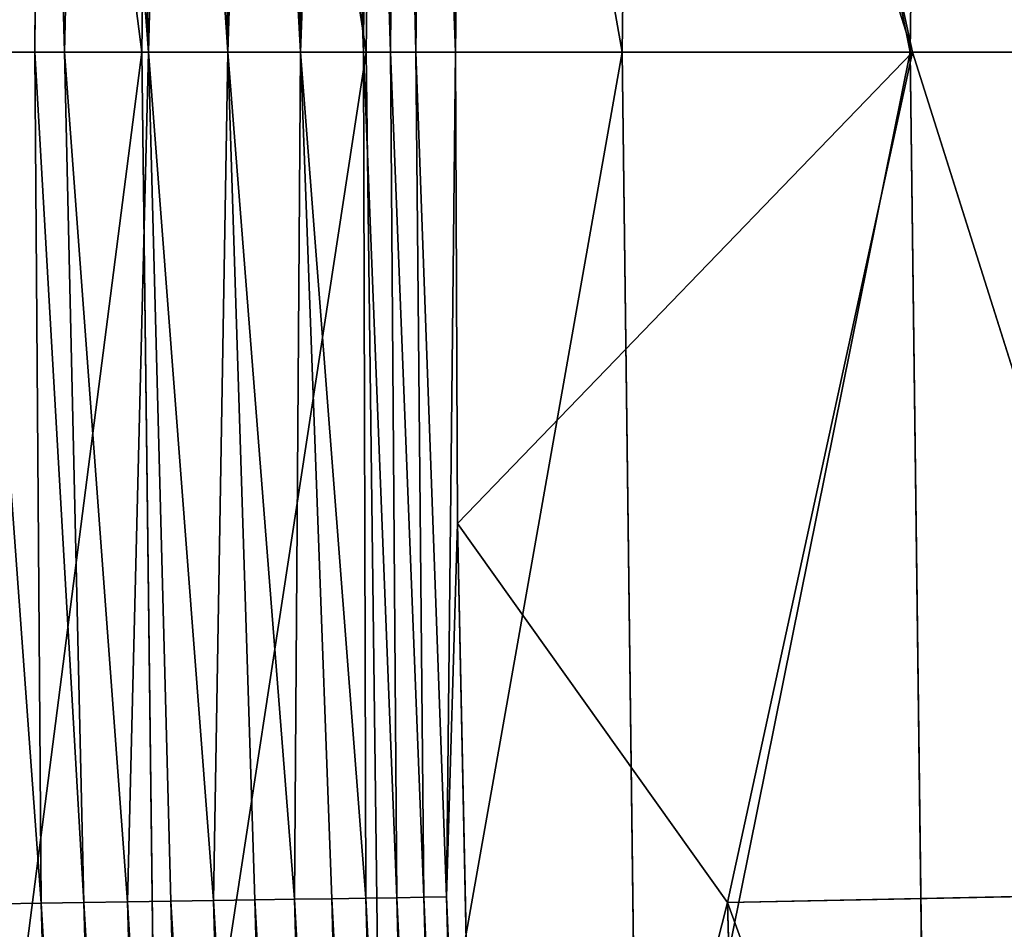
# Model space of a CAD drawing. Extents: x 0 to 605, y 0 to 400.
# Tile 129 of 256: x 2.45 to 7.13, y 195.69 to 200.01. Entities that reach past the tile are written whole.
import ezdxf

# ---------------------------------------------------------------- set-up
doc = ezdxf.new("R2010")
doc.units = 0
doc.header["$LTSCALE"] = 25.4
doc.layers.get('0').update_dxf_attribs({"linetype": 'CONTINUOUS'})

# ---------------------------------------------------------------- blocks, each defined once
blk = doc.blocks.new('ATLANTA610_-_S_STL')
at = {"color": 0}
for p, q in [((2.4334, 120.0562, 204.0702), (2.8243, 120.0596, 204.0643)), ((2.4334, 120.0562, 204.0702), (2.8243, 120.0596, 204.0643)), ((2.5282, 120.0644, 200.0273), (2.8243, 120.0596, 204.0643)), ((2.5282, 120.0644, 200.0273), (2.8243, 120.0596, 204.0643)), ((2.7939, 120.0596, 200.0273), (2.8243, 120.0596, 204.0643)), ((2.7939, 120.0596, 200.0273), (2.8243, 120.0596, 195.99)), ((2.7939, 120.0596, 200.0273), (2.8243, 120.0596, 195.99)), ((2.7939, 120.0596, 200.0273), (3.0277, 120.0354, 204.0612)), ((2.7939, 120.0596, 200.0273), (3.0277, 120.0354, 204.0612)), ((2.7939, 120.0596, 200.0273), (2.8243, 120.0596, 204.0643)), ((2.8243, 120.0596, 204.0643), (3.0034, 120.0597, 210.5699)), ((2.8243, 120.0596, 204.0643), (3.0034, 120.0597, 210.5699)), ((2.936, 120.0446, 200.0273), (2.8243, 120.0596, 195.99)), ((2.936, 120.0446, 200.0273), (2.8243, 120.0596, 195.99)), ((2.8243, 120.0596, 204.0643), (3.0277, 120.0354, 204.0612)), ((2.8243, 120.0596, 204.0643), (3.0277, 120.0354, 204.0612)), ((3.0277, 120.0354, 204.0612), (2.936, 120.0446, 200.0273)), ((2.936, 120.0446, 200.0273), (3.0277, 120.0354, 195.9931)), ((2.936, 120.0446, 200.0273), (3.0277, 120.0354, 195.9931)), ((2.936, 120.0446, 200.0273), (3.3343, 119.9546, 200.0273)), ((2.936, 120.0446, 200.0273), (3.3343, 119.9546, 200.0273)), ((2.936, 120.0446, 200.0273), (3.2336, 119.9923, 204.058)), ((2.936, 120.0446, 200.0273), (3.2336, 119.9923, 204.058)), ((3.0277, 120.0354, 204.0612), (2.936, 120.0446, 200.0273)), ((3.2068, 120.0356, 210.5616), (3.0277, 120.0354, 204.0612)), ((3.2068, 120.0356, 210.5616), (3.0277, 120.0354, 204.0612)), ((3.0277, 120.0354, 195.9931), (3.3343, 119.9546, 200.0273)), ((3.0277, 120.0354, 195.9931), (3.3343, 119.9546, 200.0273)), ((3.0277, 120.0354, 204.0612), (3.2336, 119.9923, 204.058)), ((3.0277, 120.0354, 204.0612), (3.2336, 119.9923, 204.058)), ((3.2336, 119.9923, 204.058), (3.4126, 119.9926, 210.5533)), ((3.2336, 119.9923, 204.058), (3.4126, 119.9926, 210.5533)), ((3.2336, 119.9923, 195.9962), (3.3343, 119.9546, 200.0273)), ((3.2336, 119.9923, 195.9962), (3.3343, 119.9546, 200.0273)), ((3.4393, 119.9294, 204.0549), (3.2336, 119.9923, 204.058)), ((3.4393, 119.9294, 204.0549), (3.2336, 119.9923, 204.058)), ((3.3343, 119.9546, 200.0273), (3.2336, 119.9923, 204.058)), ((3.3343, 119.9546, 200.0273), (3.2336, 119.9923, 204.058)), ((3.3343, 119.9546, 200.0273), (3.4393, 119.9294, 195.9993)), ((3.3343, 119.9546, 200.0273), (3.4393, 119.9294, 195.9993)), ((3.3343, 119.9546, 200.0273), (3.7109, 119.797, 200.0274)), ((3.4393, 119.9294, 204.0549), (3.3343, 119.9546, 200.0273)), ((3.3343, 119.9546, 200.0273), (3.7109, 119.797, 200.0274)), ((3.3343, 119.9546, 200.0273), (3.6421, 119.8461, 204.0518)), ((3.3343, 119.9546, 200.0273), (3.6421, 119.8461, 204.0518)), ((3.4393, 119.9294, 204.0549), (3.3343, 119.9546, 200.0273)), ((3.6183, 119.9297, 210.5449), (3.4393, 119.9294, 204.0549)), ((3.6183, 119.9297, 210.5449), (3.4393, 119.9294, 204.0549)), ((3.4393, 119.9294, 195.9993), (3.7109, 119.797, 200.0274)), ((3.4393, 119.9294, 195.9993), (3.7109, 119.797, 200.0274)), ((3.4393, 119.9294, 204.0549), (3.6421, 119.8461, 204.0518)), ((3.4393, 119.9294, 204.0549), (3.6421, 119.8461, 204.0518)), ((3.6421, 119.8461, 204.0518), (3.8211, 119.8466, 210.5367)), ((3.6421, 119.8461, 204.0518), (3.8211, 119.8466, 210.5367)), ((3.8391, 119.7427, 204.0489), (3.6421, 119.8461, 204.0518)), ((3.8391, 119.7427, 204.0489), (3.6421, 119.8461, 204.0518)), ((3.7109, 119.797, 200.0274), (3.6421, 119.8461, 204.0518)), ((3.7109, 119.797, 200.0274), (3.6421, 119.8461, 204.0518)), ((3.6422, 119.8461, 196.0024), (3.7109, 119.797, 200.0274)), ((3.6422, 119.8461, 196.0024), (3.7109, 119.797, 200.0274)), ((3.7109, 119.797, 200.0274), (3.8391, 119.7427, 196.0054)), ((3.7109, 119.797, 200.0274), (4.0546, 119.5766, 200.0274)), ((3.7109, 119.797, 200.0274), (3.8391, 119.7427, 196.0054)), ((3.8391, 119.7427, 204.0489), (3.7109, 119.797, 200.0274)), ((3.7109, 119.797, 200.0274), (4.0546, 119.5766, 200.0274)), ((3.7109, 119.797, 200.0274), (4.0272, 119.6198, 204.046)), ((3.7109, 119.797, 200.0274), (4.0272, 119.6198, 204.046)), ((3.8391, 119.7427, 204.0489), (3.7109, 119.797, 200.0274)), ((4.018, 119.7432, 210.5287), (3.8391, 119.7427, 204.0489)), ((4.018, 119.7432, 210.5287), (3.8391, 119.7427, 204.0489)), ((4.0546, 119.5766, 200.0274), (3.8391, 119.7427, 196.0054)), ((4.0546, 119.5766, 200.0274), (3.8391, 119.7427, 196.0054)), ((3.8391, 119.7427, 204.0489), (4.0272, 119.6198, 204.046)), ((3.8391, 119.7427, 204.0489), (4.0272, 119.6198, 204.046)), ((4.0272, 119.6198, 204.046), (4.2061, 119.6204, 210.521)), ((4.0272, 119.6198, 204.046), (4.2061, 119.6204, 210.521)), ((4.0546, 119.5766, 200.0274), (4.0272, 119.6198, 204.046)), ((4.0272, 119.6198, 204.046), (4.2038, 119.4787, 204.0433)), ((4.0272, 119.6198, 204.046), (4.2038, 119.4787, 204.0433)), ((4.0546, 119.5766, 200.0274), (4.0272, 119.6198, 204.046)), ((4.0273, 119.6199, 196.0083), (4.0546, 119.5766, 200.0274)), ((4.0273, 119.6199, 196.0083), (4.0546, 119.5766, 200.0274)), ((4.0546, 119.5766, 200.0274), (4.2038, 119.4787, 196.0109)), ((4.0546, 119.5766, 200.0274), (4.355, 119.3001, 200.0274)), ((4.0546, 119.5766, 200.0274), (4.2038, 119.4787, 196.0109)), ((4.2038, 119.4787, 204.0433), (4.0546, 119.5766, 200.0274)), ((4.0546, 119.5766, 200.0274), (4.355, 119.3001, 200.0274)), ((4.0546, 119.5766, 200.0274), (4.366, 119.3212, 204.0408)), ((4.0546, 119.5766, 200.0274), (4.366, 119.3212, 204.0408)), ((4.2038, 119.4787, 204.0433), (4.0546, 119.5766, 200.0274)), ((4.3826, 119.4794, 210.5139), (4.2038, 119.4787, 204.0433)), ((4.3826, 119.4794, 210.5139), (4.2038, 119.4787, 204.0433)), ((4.355, 119.3001, 200.0274), (4.2038, 119.4787, 196.0109)), ((4.355, 119.3001, 200.0274), (4.2038, 119.4787, 196.0109)), ((4.2038, 119.4787, 204.0433), (4.366, 119.3212, 204.0408)), ((4.2038, 119.4787, 204.0433), (4.366, 119.3212, 204.0408)), ((4.3661, 119.3212, 196.0134), (4.355, 119.3001, 200.0274)), ((4.3661, 119.3212, 196.0134), (4.355, 119.3001, 200.0274)), ((4.355, 119.3001, 200.0274), (4.366, 119.3212, 204.0408)), ((4.355, 119.3001, 200.0274), (4.366, 119.3212, 204.0408)), ((4.355, 119.3001, 200.0274), (4.4816, 119.1492, 200.0274)), ((4.355, 119.3001, 200.0274), (4.4816, 119.1492, 200.0274)), ((4.355, 119.3001, 200.0274), (4.512, 119.1494, 204.0386)), ((4.355, 119.3001, 200.0274), (4.512, 119.1494, 204.0386)), ((4.366, 119.3212, 204.0408), (4.5449, 119.3218, 210.5072)), ((4.366, 119.3212, 204.0408), (4.5449, 119.3218, 210.5072)), ((4.366, 119.3212, 204.0408), (4.512, 119.1494, 204.0386)), ((4.366, 119.3212, 204.0408), (4.512, 119.1494, 204.0386)), ((4.4816, 119.1492, 200.0274), (4.3661, 119.3212, 196.0134)), ((4.4816, 119.1492, 200.0274), (4.3661, 119.3212, 196.0134)), ((4.4816, 119.1492, 200.0274), (4.512, 119.1494, 196.0156)), ((4.4816, 119.1492, 200.0274), (4.512, 119.1494, 196.0156)), ((4.512, 119.1494, 204.0386), (4.4816, 119.1492, 200.0274)), ((4.512, 119.1494, 204.0386), (4.4816, 119.1492, 200.0274)), ((4.4816, 119.1492, 200.0274), (4.6031, 118.9758, 200.0275)), ((4.4816, 119.1492, 200.0274), (4.6031, 118.9758, 200.0275)), ((4.4816, 119.1492, 200.0274), (4.6398, 118.9659, 204.0367)), ((4.4816, 119.1492, 200.0274), (4.6398, 118.9659, 204.0367)), ((4.6909, 119.1501, 210.5013), (4.512, 119.1494, 204.0386)), ((4.6909, 119.1501, 210.5013), (4.512, 119.1494, 204.0386)), ((4.6031, 118.9758, 200.0275), (4.512, 119.1494, 196.0156)), ((4.6031, 118.9758, 200.0275), (4.512, 119.1494, 196.0156)), ((4.512, 119.1494, 204.0386), (4.6398, 118.9659, 204.0367)), ((4.512, 119.1494, 204.0386), (4.6398, 118.9659, 204.0367)), ((4.6031, 118.9758, 200.0275), (4.7913, 118.6135, 200.0273)), ((4.6398, 118.966, 196.0176), (4.6031, 118.9758, 200.0275)), ((4.6398, 118.966, 196.0176), (4.6031, 118.9758, 200.0275)), ((4.6031, 118.9758, 200.0275), (4.7913, 118.6135, 200.0273)), ((4.6031, 118.9758, 200.0275), (4.7483, 118.7737, 204.035)), ((4.6031, 118.9758, 200.0275), (4.7483, 118.7737, 204.035)), ((4.6031, 118.9758, 200.0275), (4.6398, 118.9659, 204.0367)), ((4.6031, 118.9758, 200.0275), (4.6398, 118.9659, 204.0367)), ((4.6398, 118.9659, 204.0367), (4.8187, 118.9667, 210.4961)), ((4.6398, 118.9659, 204.0367), (4.8187, 118.9667, 210.4961)), ((4.7913, 118.6135, 200.0273), (4.6398, 118.966, 196.0176)), ((4.7913, 118.6135, 200.0273), (4.6398, 118.966, 196.0176)), ((4.6398, 118.9659, 204.0367), (4.7483, 118.7737, 204.035)), ((4.6398, 118.9659, 204.0367), (4.7483, 118.7737, 204.035)), ((4.7483, 118.7737, 204.035), (4.9273, 118.7745, 210.4917)), ((4.7483, 118.7737, 204.035), (4.9273, 118.7745, 210.4917)), ((4.7483, 118.7737, 196.0192), (4.7913, 118.6135, 200.0273)), ((4.7483, 118.7737, 196.0192), (4.7913, 118.6135, 200.0273)), ((4.7913, 118.6135, 200.0273), (4.7483, 118.7737, 204.035)), ((4.7483, 118.7737, 204.035), (4.8008, 118.6135, 202.2631)), ((4.7483, 118.7737, 204.035), (4.8008, 118.6135, 202.2631)), ((4.7483, 118.7737, 204.035), (4.9311, 118.6141, 208.5918)), ((4.7483, 118.7737, 204.035), (4.9311, 118.6141, 208.5918)), ((4.7913, 118.6135, 200.0273), (4.7483, 118.7737, 204.035)), ((4.8735, 118.6138, 193.4469), (4.7913, 118.6135, 200.0273)), ((4.8735, 118.6138, 193.4469), (4.7913, 118.6135, 200.0273)), ((6.9589, 113.5838, 200.0273), (4.7913, 118.6135, 200.0273)), ((4.7913, 118.6135, 200.0273), (4.8008, 118.6135, 202.2631)), ((6.9589, 113.5838, 200.0273), (4.7913, 118.6135, 200.0273)), ((4.7913, 118.6135, 200.0273), (4.8008, 118.6135, 202.2631)), ((4.8008, 118.6135, 202.2631), (4.9311, 118.6141, 208.5918)), ((4.8008, 118.6135, 202.2631), (4.9311, 118.6141, 208.5918)), ((4.8008, 118.6135, 202.2631), (6.9589, 113.5838, 200.0273)), ((4.8008, 118.6135, 202.2631), (6.0821, 115.6401, 204.0619)), ((4.8008, 118.6135, 202.2631), (6.9589, 113.5838, 200.0273)), ((4.8008, 118.6135, 202.2631), (6.0821, 115.6401, 204.0619)), ((4.8735, 118.6138, 193.4469), (6.9589, 113.5838, 200.0273)), ((4.8735, 118.6138, 193.4469), (6.9589, 113.5838, 200.0273)), ((4.9311, 118.6141, 208.5918), (6.0821, 115.6401, 204.0619)), ((4.9311, 118.6141, 208.5918), (6.0821, 115.6401, 204.0619)), ((6.0804, 115.6439, 195.9937), (6.9589, 113.5838, 200.0273)), ((6.0804, 115.6439, 195.9937), (6.9589, 113.5838, 200.0273)), ((6.264, 115.644, 210.5332), (6.0821, 115.6401, 204.0619)), ((6.264, 115.644, 210.5332), (6.0821, 115.6401, 204.0619)), ((6.0821, 115.6401, 204.0619), (6.9589, 113.5838, 200.0273)), ((6.0821, 115.6401, 204.0619), (6.9589, 113.5838, 200.0273)), ((6.0821, 115.6401, 204.0619), (8.2197, 110.9078, 204.0171)), ((6.0821, 115.6401, 204.0619), (8.2197, 110.9078, 204.0171)), ((8.2197, 110.9078, 204.0171), (6.9589, 113.5838, 200.0273)), ((8.2197, 110.9078, 204.0171), (6.9589, 113.5838, 200.0273)), ((9.2246, 108.7445, 200.0273), (6.9589, 113.5838, 200.0273)), ((9.2246, 108.7445, 200.0273), (6.9589, 113.5838, 200.0273)), ((2.3873, 88.1932, 200.0273), (3.3015, 80.6845, 200.0273)), ((2.3873, 88.1932, 200.0273), (3.3015, 80.6845, 200.0273)), ((3.3015, 80.6845, 200.0273), (4.3665, 73.1957, 200.0273)), ((3.3821, 80.6795, 206.4672), (3.3015, 80.6845, 200.0273)), ((3.3821, 80.6795, 206.4672), (3.3015, 80.6845, 200.0273)), ((3.3015, 80.6845, 200.0273), (4.3665, 73.1957, 200.0273)), ((3.3823, 80.678, 193.5873), (3.3015, 80.6845, 200.0273)), ((3.3823, 80.678, 193.5873), (3.3015, 80.6845, 200.0273)), ((4.3665, 73.1957, 200.0273), (5.5821, 65.7299, 200.0273)), ((4.4473, 73.1888, 206.4368), (4.3665, 73.1957, 200.0273)), ((4.4473, 73.1888, 206.4368), (4.3665, 73.1957, 200.0273)), ((4.3665, 73.1957, 200.0273), (5.5821, 65.7299, 200.0273)), ((4.4475, 73.1875, 193.6177), (4.3665, 73.1957, 200.0273)), ((4.4475, 73.1875, 193.6177), (4.3665, 73.1957, 200.0273)), ((5.5821, 65.7299, 200.0273), (6.9478, 58.2901, 200.0273)), ((5.6629, 65.7212, 206.4046), (5.5821, 65.7299, 200.0273)), ((5.6629, 65.7212, 206.4046), (5.5821, 65.7299, 200.0273)), ((5.5821, 65.7299, 200.0273), (6.9478, 58.2901, 200.0273)), ((5.6632, 65.72, 193.6499), (5.5821, 65.7299, 200.0273)), ((5.6632, 65.72, 193.6499), (5.5821, 65.7299, 200.0273)), ((6.9478, 58.2901, 200.0273), (8.4633, 50.8793, 200.0273)), ((7.0288, 58.2799, 206.3704), (6.9478, 58.2901, 200.0273)), ((7.0288, 58.2799, 206.3704), (6.9478, 58.2901, 200.0273)), ((6.9478, 58.2901, 200.0273), (8.4633, 50.8793, 200.0273)), ((7.029, 58.2789, 193.6841), (6.9478, 58.2901, 200.0273)), ((7.029, 58.2789, 193.6841), (6.9478, 58.2901, 200.0273))]:
    blk.add_line(p, q, dxfattribs=at)
mesh = blk.add_polyface(dxfattribs=at)
corners = [(2.5282, 120.0644, 200.0273), (2.8243, 120.0596, 195.99), (2.4334, 120.0562, 195.9841)]
mesh.append_faces([[corners[k] for k in face] for face in [(0, 1, 2)]], dxfattribs={"color": 0})
mesh = blk.add_polyface(dxfattribs=at)
corners = [(2.4334, 120.0562, 204.0702), (2.8243, 120.0596, 204.0643), (2.5282, 120.0644, 200.0273)]
mesh.append_faces([[corners[k] for k in face] for face in [(0, 1, 2)]], dxfattribs={"color": 0})
mesh = blk.add_polyface(dxfattribs=at)
corners = [(2.4334, 120.0562, 204.0702), (3.0034, 120.0597, 210.5699), (2.8243, 120.0596, 204.0643), (2.6127, 120.0561, 210.5858), (3.3506, 120.0598, 217.0698)]
mesh.append_faces([[corners[k] for k in face] for face in [(0, 1, 2), (1, 3, 4)]], dxfattribs={"vtx0": -1, "color": 0})
mesh.append_faces([[corners[k] for k in face] for face in [(1, 0, 3)]], dxfattribs={"vtx0": -1, "vtx2": -1, "color": 0})
mesh = blk.add_polyface(dxfattribs=at)
corners = [(2.5282, 120.0644, 200.0273), (2.7939, 120.0596, 200.0273), (2.8243, 120.0596, 195.99), (2.8243, 120.0596, 204.0643)]
mesh.append_faces([[corners[k] for k in face] for face in [(0, 1, 2), (1, 0, 3)]], dxfattribs={"vtx0": -1, "color": 0})
mesh = blk.add_polyface(dxfattribs=at)
corners = [(2.7939, 120.0596, 200.0273), (2.936, 120.0446, 200.0273), (2.8243, 120.0596, 195.99), (3.0277, 120.0354, 204.0612)]
mesh.append_faces([[corners[k] for k in face] for face in [(0, 1, 2), (1, 0, 3)]], dxfattribs={"vtx0": -1, "color": 0})
mesh = blk.add_polyface(dxfattribs=at)
corners = [(2.8243, 120.0596, 204.0643), (3.0277, 120.0354, 204.0612), (2.7939, 120.0596, 200.0273)]
mesh.append_faces([[corners[k] for k in face] for face in [(0, 1, 2)]], dxfattribs={"color": 0})
mesh = blk.add_polyface(dxfattribs=at)
corners = [(2.8243, 120.0596, 204.0643), (3.2068, 120.0356, 210.5616), (3.0277, 120.0354, 204.0612), (3.0034, 120.0597, 210.5699)]
mesh.append_faces([[corners[k] for k in face] for face in [(0, 1, 2), (1, 0, 3)]], dxfattribs={"vtx0": -1, "color": 0})
mesh = blk.add_polyface(dxfattribs=at)
corners = [(2.936, 120.0446, 200.0273), (3.0277, 120.0354, 195.9931), (2.8243, 120.0596, 195.99)]
mesh.append_faces([[corners[k] for k in face] for face in [(0, 1, 2)]], dxfattribs={"color": 0})
mesh = blk.add_polyface(dxfattribs=at)
corners = [(3.3343, 119.9546, 200.0273), (3.0277, 120.0354, 195.9931), (2.936, 120.0446, 200.0273)]
mesh.append_faces([[corners[k] for k in face] for face in [(0, 1, 2)]], dxfattribs={"color": 0})
mesh = blk.add_polyface(dxfattribs=at)
corners = [(3.2336, 119.9923, 204.058), (3.3343, 119.9546, 200.0273), (2.936, 120.0446, 200.0273)]
mesh.append_faces([[corners[k] for k in face] for face in [(0, 1, 2)]], dxfattribs={"color": 0})
mesh = blk.add_polyface(dxfattribs=at)
corners = [(3.0277, 120.0354, 204.0612), (3.2336, 119.9923, 204.058), (2.936, 120.0446, 200.0273)]
mesh.append_faces([[corners[k] for k in face] for face in [(0, 1, 2)]], dxfattribs={"color": 0})
mesh = blk.add_polyface(dxfattribs=at)
corners = [(3.0277, 120.0354, 204.0612), (3.4126, 119.9926, 210.5533), (3.2336, 119.9923, 204.058), (3.2068, 120.0356, 210.5616)]
mesh.append_faces([[corners[k] for k in face] for face in [(0, 1, 2), (1, 0, 3)]], dxfattribs={"vtx0": -1, "color": 0})
mesh = blk.add_polyface(dxfattribs=at)
corners = [(3.3343, 119.9546, 200.0273), (3.2336, 119.9923, 195.9962), (3.0277, 120.0354, 195.9931)]
mesh.append_faces([[corners[k] for k in face] for face in [(0, 1, 2)]], dxfattribs={"color": 0})
mesh = blk.add_polyface(dxfattribs=at)
corners = [(3.2336, 119.9923, 204.058), (3.6183, 119.9297, 210.5449), (3.4393, 119.9294, 204.0549), (3.4126, 119.9926, 210.5533)]
mesh.append_faces([[corners[k] for k in face] for face in [(0, 1, 2), (1, 0, 3)]], dxfattribs={"vtx0": -1, "color": 0})
mesh = blk.add_polyface(dxfattribs=at)
corners = [(3.3343, 119.9546, 200.0273), (3.4393, 119.9294, 195.9993), (3.2336, 119.9923, 195.9962)]
mesh.append_faces([[corners[k] for k in face] for face in [(0, 1, 2)]], dxfattribs={"color": 0})
mesh = blk.add_polyface(dxfattribs=at)
corners = [(3.2336, 119.9923, 204.058), (3.4393, 119.9294, 204.0549), (3.3343, 119.9546, 200.0273)]
mesh.append_faces([[corners[k] for k in face] for face in [(0, 1, 2)]], dxfattribs={"color": 0})
mesh = blk.add_polyface(dxfattribs=at)
corners = [(3.7109, 119.797, 200.0274), (3.4393, 119.9294, 195.9993), (3.3343, 119.9546, 200.0273)]
mesh.append_faces([[corners[k] for k in face] for face in [(0, 1, 2)]], dxfattribs={"color": 0})
mesh = blk.add_polyface(dxfattribs=at)
corners = [(3.6421, 119.8461, 204.0518), (3.7109, 119.797, 200.0274), (3.3343, 119.9546, 200.0273)]
mesh.append_faces([[corners[k] for k in face] for face in [(0, 1, 2)]], dxfattribs={"color": 0})
mesh = blk.add_polyface(dxfattribs=at)
corners = [(3.4393, 119.9294, 204.0549), (3.6421, 119.8461, 204.0518), (3.3343, 119.9546, 200.0273)]
mesh.append_faces([[corners[k] for k in face] for face in [(0, 1, 2)]], dxfattribs={"color": 0})
mesh = blk.add_polyface(dxfattribs=at)
corners = [(3.4393, 119.9294, 204.0549), (3.8211, 119.8466, 210.5367), (3.6421, 119.8461, 204.0518), (3.6183, 119.9297, 210.5449)]
mesh.append_faces([[corners[k] for k in face] for face in [(0, 1, 2), (1, 0, 3)]], dxfattribs={"vtx0": -1, "color": 0})
mesh = blk.add_polyface(dxfattribs=at)
corners = [(3.7109, 119.797, 200.0274), (3.6422, 119.8461, 196.0024), (3.4393, 119.9294, 195.9993)]
mesh.append_faces([[corners[k] for k in face] for face in [(0, 1, 2)]], dxfattribs={"color": 0})
mesh = blk.add_polyface(dxfattribs=at)
corners = [(3.6421, 119.8461, 204.0518), (4.018, 119.7432, 210.5287), (3.8391, 119.7427, 204.0489), (3.8211, 119.8466, 210.5367)]
mesh.append_faces([[corners[k] for k in face] for face in [(0, 1, 2), (1, 0, 3)]], dxfattribs={"vtx0": -1, "color": 0})
mesh = blk.add_polyface(dxfattribs=at)
corners = [(3.6421, 119.8461, 204.0518), (3.8391, 119.7427, 204.0489), (3.7109, 119.797, 200.0274)]
mesh.append_faces([[corners[k] for k in face] for face in [(0, 1, 2)]], dxfattribs={"color": 0})
mesh = blk.add_polyface(dxfattribs=at)
corners = [(3.7109, 119.797, 200.0274), (3.8391, 119.7427, 196.0054), (3.6422, 119.8461, 196.0024)]
mesh.append_faces([[corners[k] for k in face] for face in [(0, 1, 2)]], dxfattribs={"color": 0})
mesh = blk.add_polyface(dxfattribs=at)
corners = [(4.0546, 119.5766, 200.0274), (3.8391, 119.7427, 196.0054), (3.7109, 119.797, 200.0274)]
mesh.append_faces([[corners[k] for k in face] for face in [(0, 1, 2)]], dxfattribs={"color": 0})
mesh = blk.add_polyface(dxfattribs=at)
corners = [(4.0272, 119.6198, 204.046), (4.0546, 119.5766, 200.0274), (3.7109, 119.797, 200.0274)]
mesh.append_faces([[corners[k] for k in face] for face in [(0, 1, 2)]], dxfattribs={"color": 0})
mesh = blk.add_polyface(dxfattribs=at)
corners = [(3.8391, 119.7427, 204.0489), (4.0272, 119.6198, 204.046), (3.7109, 119.797, 200.0274)]
mesh.append_faces([[corners[k] for k in face] for face in [(0, 1, 2)]], dxfattribs={"color": 0})
mesh = blk.add_polyface(dxfattribs=at)
corners = [(3.8391, 119.7427, 204.0489), (4.2061, 119.6204, 210.521), (4.0272, 119.6198, 204.046), (4.018, 119.7432, 210.5287)]
mesh.append_faces([[corners[k] for k in face] for face in [(0, 1, 2), (1, 0, 3)]], dxfattribs={"vtx0": -1, "color": 0})
mesh = blk.add_polyface(dxfattribs=at)
corners = [(4.0546, 119.5766, 200.0274), (4.0273, 119.6199, 196.0083), (3.8391, 119.7427, 196.0054)]
mesh.append_faces([[corners[k] for k in face] for face in [(0, 1, 2)]], dxfattribs={"color": 0})
mesh = blk.add_polyface(dxfattribs=at)
corners = [(4.0272, 119.6198, 204.046), (4.3826, 119.4794, 210.5139), (4.2038, 119.4787, 204.0433), (4.2061, 119.6204, 210.521)]
mesh.append_faces([[corners[k] for k in face] for face in [(0, 1, 2), (1, 0, 3)]], dxfattribs={"vtx0": -1, "color": 0})
mesh = blk.add_polyface(dxfattribs=at)
corners = [(4.0272, 119.6198, 204.046), (4.2038, 119.4787, 204.0433), (4.0546, 119.5766, 200.0274)]
mesh.append_faces([[corners[k] for k in face] for face in [(0, 1, 2)]], dxfattribs={"color": 0})
mesh = blk.add_polyface(dxfattribs=at)
corners = [(4.0546, 119.5766, 200.0274), (4.2038, 119.4787, 196.0109), (4.0273, 119.6199, 196.0083)]
mesh.append_faces([[corners[k] for k in face] for face in [(0, 1, 2)]], dxfattribs={"color": 0})
mesh = blk.add_polyface(dxfattribs=at)
corners = [(4.355, 119.3001, 200.0274), (4.2038, 119.4787, 196.0109), (4.0546, 119.5766, 200.0274)]
mesh.append_faces([[corners[k] for k in face] for face in [(0, 1, 2)]], dxfattribs={"color": 0})
mesh = blk.add_polyface(dxfattribs=at)
corners = [(4.366, 119.3212, 204.0408), (4.355, 119.3001, 200.0274), (4.0546, 119.5766, 200.0274)]
mesh.append_faces([[corners[k] for k in face] for face in [(0, 1, 2)]], dxfattribs={"color": 0})
mesh = blk.add_polyface(dxfattribs=at)
corners = [(4.2038, 119.4787, 204.0433), (4.366, 119.3212, 204.0408), (4.0546, 119.5766, 200.0274)]
mesh.append_faces([[corners[k] for k in face] for face in [(0, 1, 2)]], dxfattribs={"color": 0})
mesh = blk.add_polyface(dxfattribs=at)
corners = [(4.2038, 119.4787, 204.0433), (4.5449, 119.3218, 210.5072), (4.366, 119.3212, 204.0408), (4.3826, 119.4794, 210.5139)]
mesh.append_faces([[corners[k] for k in face] for face in [(0, 1, 2), (1, 0, 3)]], dxfattribs={"vtx0": -1, "color": 0})
mesh = blk.add_polyface(dxfattribs=at)
corners = [(4.355, 119.3001, 200.0274), (4.3661, 119.3212, 196.0134), (4.2038, 119.4787, 196.0109)]
mesh.append_faces([[corners[k] for k in face] for face in [(0, 1, 2)]], dxfattribs={"color": 0})
mesh = blk.add_polyface(dxfattribs=at)
corners = [(4.3661, 119.3212, 196.0134), (4.355, 119.3001, 200.0274), (4.4816, 119.1492, 200.0274)]
mesh.append_faces([[corners[k] for k in face] for face in [(0, 1, 2)]], dxfattribs={"color": 0})
mesh = blk.add_polyface(dxfattribs=at)
corners = [(4.366, 119.3212, 204.0408), (4.512, 119.1494, 204.0386), (4.355, 119.3001, 200.0274)]
mesh.append_faces([[corners[k] for k in face] for face in [(0, 1, 2)]], dxfattribs={"color": 0})
mesh = blk.add_polyface(dxfattribs=at)
corners = [(4.355, 119.3001, 200.0274), (4.512, 119.1494, 204.0386), (4.4816, 119.1492, 200.0274)]
mesh.append_faces([[corners[k] for k in face] for face in [(0, 1, 2)]], dxfattribs={"color": 0})
mesh = blk.add_polyface(dxfattribs=at)
corners = [(4.366, 119.3212, 204.0408), (4.6909, 119.1501, 210.5013), (4.512, 119.1494, 204.0386), (4.5449, 119.3218, 210.5072)]
mesh.append_faces([[corners[k] for k in face] for face in [(0, 1, 2), (1, 0, 3)]], dxfattribs={"vtx0": -1, "color": 0})
mesh = blk.add_polyface(dxfattribs=at)
corners = [(4.3661, 119.3212, 196.0134), (4.4816, 119.1492, 200.0274), (4.512, 119.1494, 196.0156)]
mesh.append_faces([[corners[k] for k in face] for face in [(0, 1, 2)]], dxfattribs={"color": 0})
mesh = blk.add_polyface(dxfattribs=at)
corners = [(4.512, 119.1494, 196.0156), (4.4816, 119.1492, 200.0274), (4.6031, 118.9758, 200.0275)]
mesh.append_faces([[corners[k] for k in face] for face in [(0, 1, 2)]], dxfattribs={"color": 0})
mesh = blk.add_polyface(dxfattribs=at)
corners = [(4.512, 119.1494, 204.0386), (4.6398, 118.9659, 204.0367), (4.4816, 119.1492, 200.0274)]
mesh.append_faces([[corners[k] for k in face] for face in [(0, 1, 2)]], dxfattribs={"color": 0})
mesh = blk.add_polyface(dxfattribs=at)
corners = [(4.4816, 119.1492, 200.0274), (4.6398, 118.9659, 204.0367), (4.6031, 118.9758, 200.0275)]
mesh.append_faces([[corners[k] for k in face] for face in [(0, 1, 2)]], dxfattribs={"color": 0})
mesh = blk.add_polyface(dxfattribs=at)
corners = [(4.512, 119.1494, 204.0386), (4.8187, 118.9667, 210.4961), (4.6398, 118.9659, 204.0367), (4.6909, 119.1501, 210.5013)]
mesh.append_faces([[corners[k] for k in face] for face in [(0, 1, 2), (1, 0, 3)]], dxfattribs={"vtx0": -1, "color": 0})
mesh = blk.add_polyface(dxfattribs=at)
corners = [(4.512, 119.1494, 196.0156), (4.6031, 118.9758, 200.0275), (4.6398, 118.966, 196.0176)]
mesh.append_faces([[corners[k] for k in face] for face in [(0, 1, 2)]], dxfattribs={"color": 0})
mesh = blk.add_polyface(dxfattribs=at)
corners = [(4.6031, 118.9758, 200.0275), (4.7913, 118.6135, 200.0273), (4.6398, 118.966, 196.0176)]
mesh.append_faces([[corners[k] for k in face] for face in [(0, 1, 2)]], dxfattribs={"color": 0})
mesh = blk.add_polyface(dxfattribs=at)
corners = [(4.6031, 118.9758, 200.0275), (4.7483, 118.7737, 204.035), (4.7913, 118.6135, 200.0273)]
mesh.append_faces([[corners[k] for k in face] for face in [(0, 1, 2)]], dxfattribs={"color": 0})
mesh = blk.add_polyface(dxfattribs=at)
corners = [(4.6031, 118.9758, 200.0275), (4.6398, 118.9659, 204.0367), (4.7483, 118.7737, 204.035)]
mesh.append_faces([[corners[k] for k in face] for face in [(0, 1, 2)]], dxfattribs={"color": 0})
mesh = blk.add_polyface(dxfattribs=at)
corners = [(4.6398, 118.9659, 204.0367), (4.9273, 118.7745, 210.4917), (4.7483, 118.7737, 204.035), (4.8187, 118.9667, 210.4961)]
mesh.append_faces([[corners[k] for k in face] for face in [(0, 1, 2), (1, 0, 3)]], dxfattribs={"vtx0": -1, "color": 0})
mesh = blk.add_polyface(dxfattribs=at)
corners = [(4.6398, 118.966, 196.0176), (4.7913, 118.6135, 200.0273), (4.7483, 118.7737, 196.0192)]
mesh.append_faces([[corners[k] for k in face] for face in [(0, 1, 2)]], dxfattribs={"color": 0})
mesh = blk.add_polyface(dxfattribs=at)
corners = [(4.9273, 118.7745, 210.4917), (4.9311, 118.6141, 208.5918), (4.7483, 118.7737, 204.035)]
mesh.append_faces([[corners[k] for k in face] for face in [(0, 1, 2)]], dxfattribs={"color": 0})
mesh = blk.add_polyface(dxfattribs=at)
corners = [(4.7483, 118.7737, 196.0192), (4.7913, 118.6135, 200.0273), (4.8735, 118.6138, 193.4469)]
mesh.append_faces([[corners[k] for k in face] for face in [(0, 1, 2)]], dxfattribs={"color": 0})
mesh = blk.add_polyface(dxfattribs=at)
corners = [(4.7483, 118.7737, 204.035), (4.8008, 118.6135, 202.2631), (4.7913, 118.6135, 200.0273)]
mesh.append_faces([[corners[k] for k in face] for face in [(0, 1, 2)]], dxfattribs={"color": 0})
mesh = blk.add_polyface(dxfattribs=at)
corners = [(4.7483, 118.7737, 204.035), (4.9311, 118.6141, 208.5918), (4.8008, 118.6135, 202.2631)]
mesh.append_faces([[corners[k] for k in face] for face in [(0, 1, 2)]], dxfattribs={"color": 0})
mesh = blk.add_polyface(dxfattribs=at)
corners = [(4.8735, 118.6138, 193.4469), (4.7913, 118.6135, 200.0273), (6.9589, 113.5838, 200.0273)]
mesh.append_faces([[corners[k] for k in face] for face in [(0, 1, 2)]], dxfattribs={"color": 0})
mesh = blk.add_polyface(dxfattribs=at)
corners = [(4.8008, 118.6135, 202.2631), (6.9589, 113.5838, 200.0273), (4.7913, 118.6135, 200.0273)]
mesh.append_faces([[corners[k] for k in face] for face in [(0, 1, 2)]], dxfattribs={"color": 0})
mesh = blk.add_polyface(dxfattribs=at)
corners = [(4.9311, 118.6141, 208.5918), (6.0821, 115.6401, 204.0619), (4.8008, 118.6135, 202.2631)]
mesh.append_faces([[corners[k] for k in face] for face in [(0, 1, 2)]], dxfattribs={"color": 0})
mesh = blk.add_polyface(dxfattribs=at)
corners = [(4.8008, 118.6135, 202.2631), (6.0821, 115.6401, 204.0619), (6.9589, 113.5838, 200.0273)]
mesh.append_faces([[corners[k] for k in face] for face in [(0, 1, 2)]], dxfattribs={"color": 0})
mesh = blk.add_polyface(dxfattribs=at)
corners = [(4.8735, 118.6138, 193.4469), (6.9589, 113.5838, 200.0273), (6.0804, 115.6439, 195.9937)]
mesh.append_faces([[corners[k] for k in face] for face in [(0, 1, 2)]], dxfattribs={"color": 0})
mesh = blk.add_polyface(dxfattribs=at)
corners = [(4.9311, 118.6141, 208.5918), (6.264, 115.644, 210.5332), (6.0821, 115.6401, 204.0619)]
mesh.append_faces([[corners[k] for k in face] for face in [(0, 1, 2)]], dxfattribs={"color": 0})
mesh = blk.add_polyface(dxfattribs=at)
corners = [(6.0804, 115.6439, 195.9937), (9.2246, 108.7445, 200.0273), (8.2158, 110.9161, 196.0384)]
mesh.append_faces([[corners[k] for k in face] for face in [(0, 1, 2)]], dxfattribs={"color": 0})
mesh = blk.add_polyface(dxfattribs=at)
corners = [(6.0804, 115.6439, 195.9937), (6.9589, 113.5838, 200.0273), (9.2246, 108.7445, 200.0273)]
mesh.append_faces([[corners[k] for k in face] for face in [(0, 1, 2)]], dxfattribs={"color": 0})
mesh = blk.add_polyface(dxfattribs=at)
corners = [(6.0821, 115.6401, 204.0619), (8.401, 110.9132, 210.417), (8.2197, 110.9078, 204.0171), (6.264, 115.644, 210.5332)]
mesh.append_faces([[corners[k] for k in face] for face in [(0, 1, 2), (1, 0, 3)]], dxfattribs={"vtx0": -1, "color": 0})
mesh = blk.add_polyface(dxfattribs=at)
corners = [(6.0821, 115.6401, 204.0619), (8.2197, 110.9078, 204.0171), (6.9589, 113.5838, 200.0273)]
mesh.append_faces([[corners[k] for k in face] for face in [(0, 1, 2)]], dxfattribs={"color": 0})
mesh = blk.add_polyface(dxfattribs=at)
corners = [(6.9589, 113.5838, 200.0273), (8.2197, 110.9078, 204.0171), (9.2246, 108.7445, 200.0273)]
mesh.append_faces([[corners[k] for k in face] for face in [(0, 1, 2)]], dxfattribs={"color": 0})
mesh = blk.add_polyface(dxfattribs=at)
corners = [(2.4678, 88.1901, 206.4956), (3.3015, 80.6845, 200.0273), (3.3821, 80.6795, 206.4672), (2.3873, 88.1932, 200.0273)]
mesh.append_faces([[corners[k] for k in face] for face in [(0, 1, 2), (1, 0, 3)]], dxfattribs={"vtx0": -1, "color": 0})
mesh = blk.add_polyface(dxfattribs=at)
corners = [(3.3015, 80.6845, 200.0273), (2.4679, 88.1885, 193.5589), (3.3823, 80.678, 193.5873), (2.3873, 88.1932, 200.0273)]
mesh.append_faces([[corners[k] for k in face] for face in [(0, 1, 2), (1, 0, 3)]], dxfattribs={"vtx0": -1, "color": 0})
mesh = blk.add_polyface(dxfattribs=at)
corners = [(3.3821, 80.6795, 206.4672), (4.3665, 73.1957, 200.0273), (4.4473, 73.1888, 206.4368), (3.3015, 80.6845, 200.0273)]
mesh.append_faces([[corners[k] for k in face] for face in [(0, 1, 2), (1, 0, 3)]], dxfattribs={"vtx0": -1, "color": 0})
mesh = blk.add_polyface(dxfattribs=at)
corners = [(4.3665, 73.1957, 200.0273), (3.3823, 80.678, 193.5873), (4.4475, 73.1875, 193.6177), (3.3015, 80.6845, 200.0273)]
mesh.append_faces([[corners[k] for k in face] for face in [(0, 1, 2), (1, 0, 3)]], dxfattribs={"vtx0": -1, "color": 0})
mesh = blk.add_polyface(dxfattribs=at)
corners = [(4.4473, 73.1888, 206.4368), (5.5821, 65.7299, 200.0273), (5.6629, 65.7212, 206.4046), (4.3665, 73.1957, 200.0273)]
mesh.append_faces([[corners[k] for k in face] for face in [(0, 1, 2), (1, 0, 3)]], dxfattribs={"vtx0": -1, "color": 0})
mesh = blk.add_polyface(dxfattribs=at)
corners = [(5.5821, 65.7299, 200.0273), (4.4475, 73.1875, 193.6177), (5.6632, 65.72, 193.6499), (4.3665, 73.1957, 200.0273)]
mesh.append_faces([[corners[k] for k in face] for face in [(0, 1, 2), (1, 0, 3)]], dxfattribs={"vtx0": -1, "color": 0})
mesh = blk.add_polyface(dxfattribs=at)
corners = [(5.6629, 65.7212, 206.4046), (6.9478, 58.2901, 200.0273), (7.0288, 58.2799, 206.3704), (5.5821, 65.7299, 200.0273)]
mesh.append_faces([[corners[k] for k in face] for face in [(0, 1, 2), (1, 0, 3)]], dxfattribs={"vtx0": -1, "color": 0})
mesh = blk.add_polyface(dxfattribs=at)
corners = [(6.9478, 58.2901, 200.0273), (5.6632, 65.72, 193.6499), (7.029, 58.2789, 193.6841), (5.5821, 65.7299, 200.0273)]
mesh.append_faces([[corners[k] for k in face] for face in [(0, 1, 2), (1, 0, 3)]], dxfattribs={"vtx0": -1, "color": 0})
mesh = blk.add_polyface(dxfattribs=at)
corners = [(7.0288, 58.2799, 206.3704), (8.4633, 50.8793, 200.0273), (8.5443, 50.8681, 206.3342), (6.9478, 58.2901, 200.0273)]
mesh.append_faces([[corners[k] for k in face] for face in [(0, 1, 2), (1, 0, 3)]], dxfattribs={"vtx0": -1, "color": 0})
mesh = blk.add_polyface(dxfattribs=at)
corners = [(8.4633, 50.8793, 200.0273), (7.029, 58.2789, 193.6841), (8.5445, 50.8672, 193.7203), (6.9478, 58.2901, 200.0273)]
mesh.append_faces([[corners[k] for k in face] for face in [(0, 1, 2), (1, 0, 3)]], dxfattribs={"vtx0": -1, "color": 0})

msp = doc.modelspace()

# ---------------------------------------------------------------- block references
at = {"color": 254, "extrusion": (0, -1, 5.55112e-17)}
msp.add_blockref('ATLANTA610_-_S_STL', (-0.2686, -0.0661, -399.8831), dxfattribs=at)

doc.saveas('drawing.dxf')
